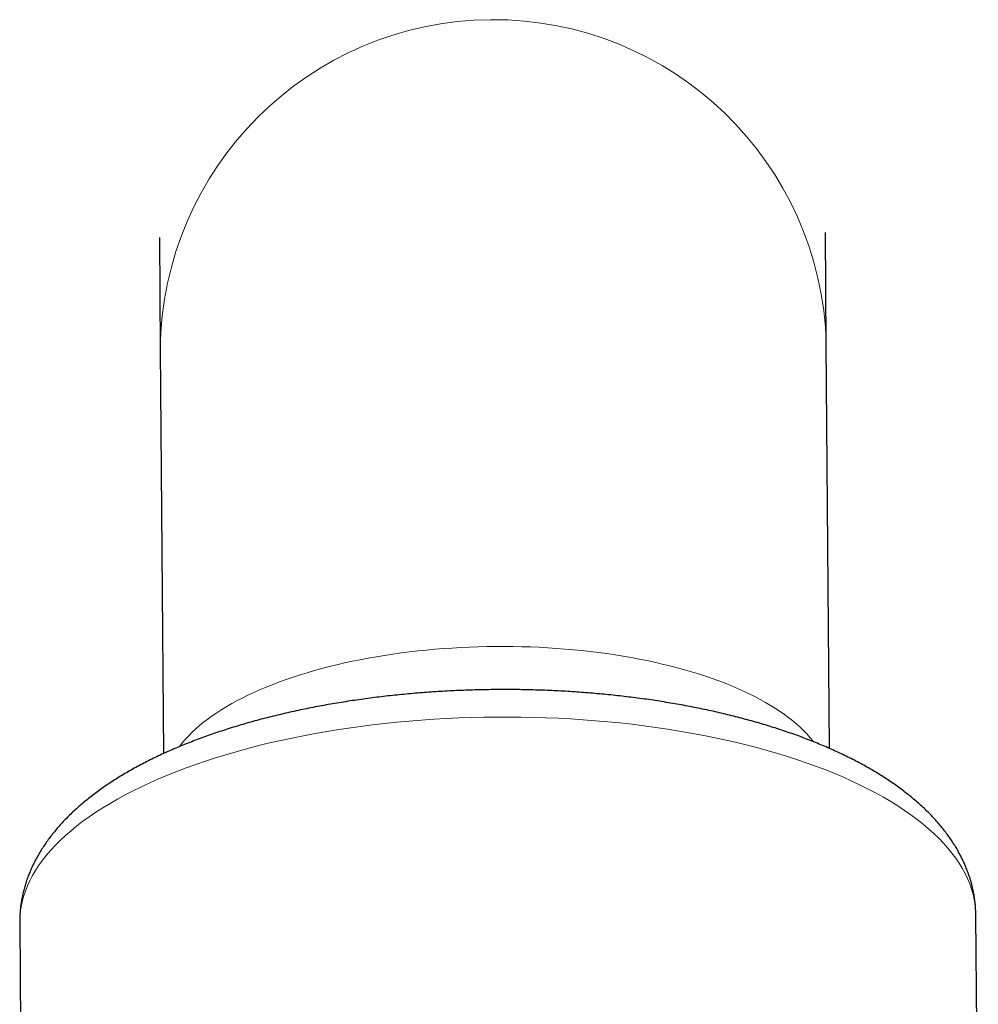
# Model space of a CAD drawing. Header units: millimetres. Extents: x 8 to 913, y 12 to 2661.
# Tile 30 of 39: x 434 to 495, y 2449 to 2511. Entities that reach past the tile are written whole.
import ezdxf

# ---------------------------------------------------------------- set-up
doc = ezdxf.new("R2010")
doc.units = ezdxf.units.MM

msp = doc.modelspace()

# ---------------------------------------------------------------- linework, layer by layer
at = {"color": 7, "linetype": 'Continuous', "lineweight": 30}
for p, q in [((485.281, 2490.651), (485.226, 2497.704)), ((443.228, 2497.376), (443.283, 2490.323)), ((443.283, 2490.323), (443.482, 2464.829)), ((485.481, 2465.158), (485.281, 2490.651)), ((494.869, 2434.69), (494.713, 2454.628)), ((434.415, 2454.157), (434.571, 2434.218))]:
    msp.add_line(p, q, dxfattribs=at)
at = {"color": 8, "linetype": 'Continuous', "lineweight": 0, "flags": 128}
for points in [[(444.482, 2465.266), (444.506, 2465.298), (444.681, 2465.519), (444.87, 2465.739), (445.072, 2465.956), (445.287, 2466.171), (445.515, 2466.384), (445.757, 2466.594), (446.011, 2466.802), (446.278, 2467.007), (446.558, 2467.208), (446.85, 2467.407), (447.154, 2467.603), (447.469, 2467.795), (447.797, 2467.984), (448.136, 2468.169), (448.486, 2468.35), (448.847, 2468.528), (449.219, 2468.701), (449.601, 2468.871), (449.994, 2469.036), (450.396, 2469.197), (450.808, 2469.353), (451.23, 2469.505), (451.66, 2469.652), (452.1, 2469.795), (452.548, 2469.932), (453.004, 2470.065), (453.468, 2470.193), (453.939, 2470.315), (454.418, 2470.432), (454.904, 2470.544), (455.396, 2470.651), (455.894, 2470.752), (456.399, 2470.848), (456.909, 2470.938), (457.424, 2471.022), (457.944, 2471.101), (458.468, 2471.174), (458.997, 2471.241), (459.529, 2471.303), (460.065, 2471.358), (460.604, 2471.408), (461.146, 2471.451), (461.689, 2471.489), (462.235, 2471.52), (462.782, 2471.546), (463.331, 2471.565), (463.88, 2471.579), (464.43, 2471.586), (464.979, 2471.587), (465.529, 2471.582), (466.077, 2471.572), (466.625, 2471.555), (467.171, 2471.532), (467.716, 2471.502), (468.258, 2471.467), (468.797, 2471.426), (469.334, 2471.379), (469.867, 2471.326), (470.397, 2471.267), (470.922, 2471.202), (471.443, 2471.132), (471.96, 2471.055), (472.471, 2470.973), (472.977, 2470.885), (473.477, 2470.792), (473.971, 2470.693), (474.458, 2470.589), (474.939, 2470.479), (475.412, 2470.364), (475.878, 2470.244), (476.336, 2470.118), (476.786, 2469.988), (477.228, 2469.852), (477.66, 2469.712), (478.084, 2469.566), (478.499, 2469.416), (478.904, 2469.262), (479.299, 2469.103), (479.684, 2468.939), (480.058, 2468.772), (480.422, 2468.6), (480.775, 2468.424), (481.117, 2468.244), (481.447, 2468.06), (481.766, 2467.873), (482.073, 2467.682), (482.368, 2467.488), (482.65, 2467.291), (482.921, 2467.09), (483.178, 2466.887), (483.423, 2466.68), (483.655, 2466.471), (483.873, 2466.259), (484.079, 2466.045), (484.271, 2465.828), (484.449, 2465.61), (484.474, 2465.578)], [(464.464, 2467.134), (463.675, 2467.123), (462.887, 2467.104), (462.099, 2467.076), (461.314, 2467.039), (460.53, 2466.994), (459.749, 2466.94), (458.972, 2466.877), (458.198, 2466.806), (457.429, 2466.727), (456.665, 2466.639), (455.906, 2466.542), (455.153, 2466.437), (454.406, 2466.324), (453.667, 2466.203), (452.934, 2466.074), (452.21, 2465.936), (451.495, 2465.791), (450.788, 2465.638), (450.091, 2465.477), (449.403, 2465.309), (448.726, 2465.133), (448.06, 2464.95), (447.405, 2464.759), (446.762, 2464.562), (446.131, 2464.357), (445.513, 2464.146), (444.908, 2463.928), (444.316, 2463.703), (443.739, 2463.472), (443.175, 2463.235), (442.626, 2462.992), (442.092, 2462.743), (441.574, 2462.488), (441.071, 2462.228), (440.585, 2461.962), (440.114, 2461.691), (439.661, 2461.415), (439.225, 2461.134), (438.806, 2460.849), (438.404, 2460.559), (438.021, 2460.265), (437.656, 2459.967), (437.309, 2459.665), (436.981, 2459.359), (436.672, 2459.051), (436.382, 2458.738), (436.111, 2458.423), (435.86, 2458.106), (435.628, 2457.785), (435.416, 2457.462), (435.225, 2457.138), (435.053, 2456.811), (434.902, 2456.483), (434.771, 2456.153), (434.66, 2455.822), (434.57, 2455.49), (434.5, 2455.157), (434.451, 2454.824), (434.423, 2454.49), (434.415, 2454.157)], [(494.713, 2454.628), (494.7, 2454.961), (494.667, 2455.294), (494.612, 2455.627), (494.538, 2455.958), (494.442, 2456.289), (494.326, 2456.618), (494.19, 2456.946), (494.034, 2457.272), (493.857, 2457.596), (493.66, 2457.917), (493.443, 2458.237), (493.207, 2458.554), (492.951, 2458.867), (492.675, 2459.178), (492.38, 2459.486), (492.066, 2459.79), (491.733, 2460.09), (491.382, 2460.387), (491.012, 2460.679), (490.624, 2460.967), (490.218, 2461.25), (489.795, 2461.529), (489.354, 2461.803), (488.897, 2462.072), (488.422, 2462.336), (487.932, 2462.594), (487.425, 2462.846), (486.903, 2463.093), (486.365, 2463.334), (485.812, 2463.568), (485.245, 2463.797), (484.664, 2464.019), (484.069, 2464.234), (483.46, 2464.442), (482.839, 2464.644), (482.205, 2464.839), (481.559, 2465.026), (480.901, 2465.206), (480.232, 2465.379), (479.552, 2465.544), (478.862, 2465.702), (478.163, 2465.852), (477.454, 2465.994), (476.736, 2466.128), (476.01, 2466.254), (475.276, 2466.372), (474.534, 2466.481), (473.786, 2466.583), (473.031, 2466.676), (472.271, 2466.761), (471.505, 2466.837), (470.735, 2466.904), (469.96, 2466.963), (469.182, 2467.014), (468.401, 2467.055), (467.616, 2467.089), (466.83, 2467.113), (466.042, 2467.129), (465.254, 2467.136), (464.464, 2467.134)]]:
    msp.add_lwpolyline(points, dxfattribs=at)
at = {"color": 8, "linetype": 'Continuous', "lineweight": 0}
msp.add_arc((464.285, 2490.114), 21.003, 1.46628, 179.42885, dxfattribs=at)
at = {"color": 7, "linetype": 'Continuous', "lineweight": 30}
for points, knots in [([(464.451, 2468.866), (464.348, 2468.865), (464.051, 2468.862), (463.559, 2468.854), (462.977, 2468.839), (462.394, 2468.819), (461.813, 2468.794), (461.233, 2468.764), (460.653, 2468.729), (460.075, 2468.689), (459.499, 2468.644), (458.925, 2468.594), (458.352, 2468.539), (457.782, 2468.479), (457.214, 2468.414), (456.649, 2468.344), (456.087, 2468.269), (455.528, 2468.189), (454.972, 2468.105), (454.419, 2468.015), (453.87, 2467.921), (453.325, 2467.821), (452.783, 2467.717), (452.246, 2467.608), (451.714, 2467.494), (451.185, 2467.375), (450.662, 2467.252), (450.143, 2467.124), (449.629, 2466.991), (449.121, 2466.853), (448.618, 2466.711), (448.121, 2466.563), (447.629, 2466.411), (447.143, 2466.255), (446.664, 2466.094), (446.19, 2465.928), (445.723, 2465.757), (445.262, 2465.581), (444.809, 2465.401), (444.362, 2465.217), (443.922, 2465.027), (443.489, 2464.833), (443.063, 2464.634), (442.646, 2464.43), (442.235, 2464.222), (441.833, 2464.009), (441.439, 2463.791), (441.053, 2463.568), (440.676, 2463.341), (440.307, 2463.108), (439.947, 2462.871), (439.597, 2462.63), (439.256, 2462.383), (438.924, 2462.132), (438.603, 2461.877), (438.293, 2461.617), (437.993, 2461.353), (437.703, 2461.085), (437.426, 2460.813), (437.16, 2460.538), (436.905, 2460.259), (436.663, 2459.977), (436.433, 2459.692), (436.215, 2459.404), (436.01, 2459.114), (435.818, 2458.822), (435.638, 2458.529), (435.471, 2458.233), (435.316, 2457.937), (435.174, 2457.639), (435.045, 2457.34), (434.927, 2457.04), (434.822, 2456.74), (434.73, 2456.439), (434.649, 2456.137), (434.58, 2455.836), (434.523, 2455.534), (434.478, 2455.232), (434.445, 2454.93), (434.424, 2454.628), (434.414, 2454.37), (434.416, 2454.213), (434.416, 2454.157)], [0, 0, 0, 0, 0.0067309, 0.0194664, 0.0322025, 0.0449393, 0.0576774, 0.0704171, 0.083159, 0.0959034, 0.1086508, 0.1214017, 0.1341565, 0.1469158, 0.1596799, 0.1724495, 0.1852249, 0.1980068, 0.2107956, 0.2235919, 0.2363963, 0.2492094, 0.2620317, 0.2748639, 0.2877066, 0.3005604, 0.3134261, 0.3263043, 0.3391957, 0.352101, 0.365021, 0.3779563, 0.3909078, 0.4038762, 0.4168622, 0.4298665, 0.4428899, 0.4559329, 0.4689961, 0.4820802, 0.4951853, 0.508312, 0.5214601, 0.5346296, 0.5478201, 0.5610308, 0.5742605, 0.5875077, 0.6007701, 0.6140448, 0.6273281, 0.6406154, 0.6538992, 0.6671727, 0.6804277, 0.6936554, 0.7068455, 0.7199873, 0.7330693, 0.7460795, 0.7590064, 0.7718385, 0.7845654, 0.7971781, 0.809669, 0.8220324, 0.8342648, 0.8463646, 0.8583323, 0.8701703, 0.8818829, 0.8934758, 0.9049561, 0.916332, 0.9276127, 0.9388079, 0.949928, 0.9609839, 0.9719866, 0.9829476, 0.9938783, 1, 1, 1, 1]), ([(494.712, 2454.628), (494.711, 2454.707), (494.709, 2454.885), (494.692, 2455.164), (494.664, 2455.464), (494.624, 2455.763), (494.572, 2456.061), (494.509, 2456.358), (494.435, 2456.655), (494.349, 2456.949), (494.252, 2457.243), (494.143, 2457.536), (494.022, 2457.827), (493.89, 2458.117), (493.747, 2458.405), (493.591, 2458.692), (493.424, 2458.977), (493.244, 2459.26), (493.053, 2459.542), (492.849, 2459.822), (492.634, 2460.099), (492.406, 2460.374), (492.167, 2460.647), (491.915, 2460.917), (491.652, 2461.184), (491.377, 2461.448), (491.09, 2461.709), (490.792, 2461.966), (490.483, 2462.219), (490.164, 2462.468), (489.834, 2462.713), (489.494, 2462.954), (489.144, 2463.19), (488.784, 2463.422), (488.415, 2463.65), (488.037, 2463.872), (487.651, 2464.09), (487.255, 2464.303), (486.852, 2464.511), (486.441, 2464.715), (486.022, 2464.913), (485.595, 2465.107), (485.161, 2465.296), (484.719, 2465.48), (484.271, 2465.66), (483.815, 2465.834), (483.353, 2466.004), (482.885, 2466.169), (482.41, 2466.329), (481.928, 2466.484), (481.441, 2466.635), (480.948, 2466.781), (480.449, 2466.921), (479.945, 2467.057), (479.435, 2467.189), (478.92, 2467.315), (478.4, 2467.437), (477.876, 2467.553), (477.346, 2467.665), (476.813, 2467.772), (476.274, 2467.874), (475.732, 2467.971), (475.186, 2468.063), (474.636, 2468.15), (474.083, 2468.233), (473.526, 2468.31), (472.966, 2468.382), (472.403, 2468.45), (471.837, 2468.512), (471.269, 2468.57), (470.698, 2468.622), (470.125, 2468.669), (469.55, 2468.712), (468.974, 2468.749), (468.395, 2468.781), (467.816, 2468.808), (467.235, 2468.831), (466.654, 2468.848), (466.071, 2468.86), (465.488, 2468.867), (464.948, 2468.869), (464.602, 2468.867), (464.451, 2468.866)], [0, 0, 0, 0, 0.008545, 0.019449, 0.030357, 0.041282, 0.052235, 0.063226, 0.074268, 0.085371, 0.096545, 0.107801, 0.119148, 0.130595, 0.14215, 0.153819, 0.165609, 0.177524, 0.189565, 0.201735, 0.214032, 0.226453, 0.238994, 0.251647, 0.264406, 0.27726, 0.2902, 0.303213, 0.31629, 0.329419, 0.34259, 0.355792, 0.369016, 0.382254, 0.3955, 0.408746, 0.421986, 0.435216, 0.448434, 0.461636, 0.474822, 0.487989, 0.501136, 0.514264, 0.527372, 0.540459, 0.553526, 0.566574, 0.579602, 0.592611, 0.605602, 0.618575, 0.631532, 0.644472, 0.657397, 0.670306, 0.683202, 0.696084, 0.708954, 0.721811, 0.734658, 0.747493, 0.760318, 0.773134, 0.785941, 0.79874, 0.811531, 0.824315, 0.837092, 0.849864, 0.862629, 0.87539, 0.888146, 0.900898, 0.913646, 0.926391, 0.939134, 0.951874, 0.964612, 0.977349, 0.990086, 1, 1, 1, 1])]:
    msp.add_open_spline(points, degree=3, knots=knots, dxfattribs=at)

doc.saveas('drawing.dxf')
